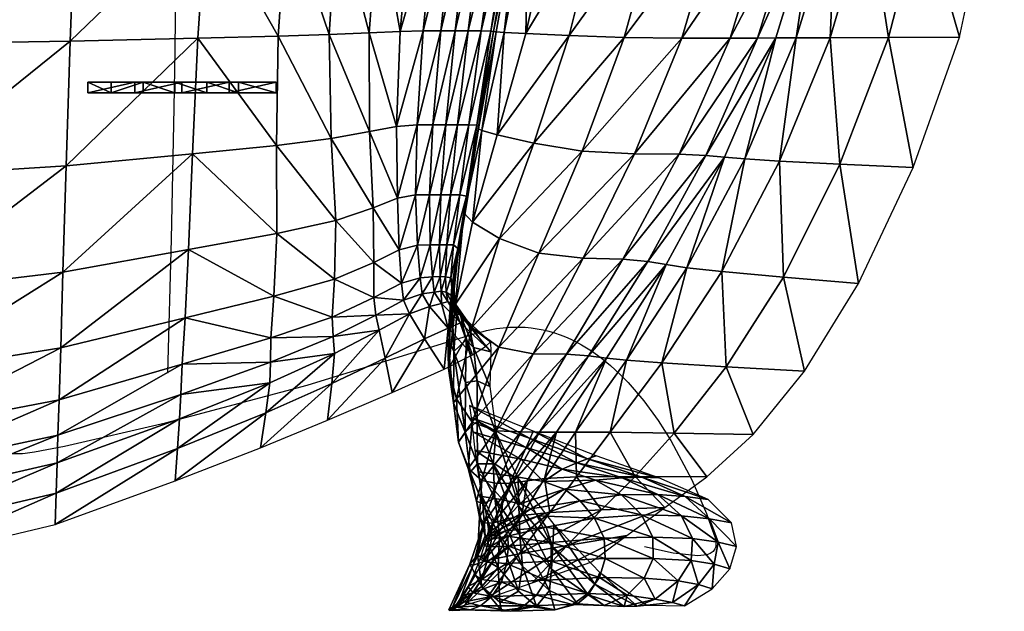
# Model space of a CAD drawing. Header units: inches. Extents: x -10.9 to 10.9, y -29.4 to 29.4.
# Tile 17 of 45: x 2.4 to 10.2, y -8.8 to -4.1. Entities that reach past the tile are written whole.
import ezdxf

# ---------------------------------------------------------------- set-up
doc = ezdxf.new("R2010")
doc.units = ezdxf.units.IN
doc.header["$MEASUREMENT"] = 0
doc.layers.get('0').update_dxf_attribs({"true_color": 0x5890e1})

# ---------------------------------------------------------------- blocks, each defined once
blk = doc.blocks.new('Box003')
at = {"color": 0}
mesh = blk.add_polyface(dxfattribs=at)
corners = [(2.9993, -7.8232, 6.171), (3.3729, -7.8232, 7.4822), (3.5632, -6.754, 7.4126), (3.8396, -7.8232, 8.9995), (4.0451, -6.754, 8.9299), (3.1241, -8.82, 7.5237), (3.5609, -8.8357, 9.041), (4.3159, -7.8232, 10.4713), (4.0159, -8.8409, 10.5128), (4.5322, -6.754, 10.4017), (4.7104, -7.8223, 11.6618), (4.933, -6.7538, 11.5942), (4.3981, -8.8407, 11.7022), (4.9321, -7.8196, 12.3351), (4.6165, -8.84, 12.372), (5.1561, -6.7531, 12.2734), (5.0755, -7.8161, 12.7498), (5.2985, -6.7522, 12.6961), (4.7611, -8.839, 12.7822), (3.1749, -6.754, 6.1015), (3.6677, -5.6848, 7.343), (5.9205, -7.802, 14.4087), (6.0966, -6.7487, 14.3866), (5.7002, -6.7503, 13.647), (5.4909, -7.8082, 13.6829), (6.4371, -7.795, 15.2381), (6.5694, -6.747, 15.2319), (5.653, -8.8351, 14.4145), (6.2139, -8.8332, 15.2265), (5.1898, -8.8368, 13.703), (5.2355, -7.8126, 13.1645), (5.457, -6.7514, 13.1187), (4.9224, -8.838, 13.1923)]
mesh.append_faces([[corners[k] for k in face] for face in [(0, 1, 2), (1, 3, 4), (4, 2, 1), (5, 6, 3), (3, 1, 5), (7, 3, 6), (6, 8, 7), (9, 4, 3), (3, 7, 9), (7, 10, 11), (11, 9, 7), (8, 12, 10), (10, 7, 8), (13, 10, 12), (12, 14, 13), (15, 11, 10), (10, 13, 15), (13, 16, 17), (17, 15, 13), (14, 18, 16), (16, 13, 14), (19, 2, 20), (21, 22, 23), (23, 24, 21), (25, 26, 22), (22, 21, 25), (21, 27, 28), (28, 25, 21), (24, 29, 27), (27, 21, 24), (30, 31, 17), (17, 16, 30), (24, 23, 31), (31, 30, 24), (30, 32, 29), (29, 24, 30), (16, 18, 32), (32, 30, 16)]], dxfattribs={"vtx2": -1, "color": 0})
mesh = blk.add_polyface(dxfattribs=at)
corners = [(-0.4996, -9.2735, -0.139), (-0.4996, -9.1892, -0.139), (-0.2478, -9.1892, -0.106), (-0.2478, -9.2735, -0.106), (-0.3129, -9.1892, 0.4789), (-0.6859, -9.1892, 0.4954), (-0.6859, -9.2735, 0.4954), (-0.3129, -9.2735, 0.4789), (0.2559, -9.2735, 0.0074), (0.004, -9.2735, -0.0731), (0.004, -9.1892, -0.0731), (0.2559, -9.1892, 0.0074), (0.4332, -9.1892, 0.5431), (0.0602, -9.1892, 0.4777), (0.0602, -9.2735, 0.4777), (0.4332, -9.2735, 0.5431), (-3.7007, -7.8232, 0.3755), (-2.1339, -7.8232, 0.2719), (-2.1243, -6.754, 0.1276), (-3.7007, -6.754, 0.2423), (-3.7007, -8.8923, 0.6018), (-2.144, -8.8855, 0.5079), (-0.7846, -7.8232, 0.2472), (-0.8251, -8.8651, 0.4845), (-0.7461, -6.754, 0.0927), (0.2545, -7.8232, 0.2956), (0.3242, -6.754, 0.1377), (0.1867, -8.8413, 0.5273), (-3.7007, -9.9615, 0.9627), (-2.1521, -9.9343, 0.8705), (-0.8575, -9.8527, 0.8223)]
mesh.append_faces([[corners[k] for k in face] for face in [(0, 1, 2), (2, 3, 0), (4, 5, 6), (6, 7, 4), (1, 5, 4), (4, 2, 1), (0, 6, 5), (5, 1, 0), (8, 9, 10), (10, 11, 8), (12, 13, 14), (11, 10, 13), (13, 12, 11), (3, 9, 14), (14, 7, 3), (9, 3, 2), (2, 10, 9), (13, 4, 7), (7, 14, 13), (2, 4, 13), (13, 10, 2), (8, 15, 14), (14, 9, 8), (0, 3, 7), (7, 6, 0), (16, 17, 18), (18, 19, 16), (20, 21, 17), (17, 16, 20), (22, 17, 21), (21, 23, 22), (17, 22, 24), (22, 25, 26), (23, 27, 25), (25, 22, 23), (21, 20, 28), (23, 21, 29), (27, 23, 30)]], dxfattribs={"vtx2": -1, "color": 0})
mesh = blk.add_polyface(dxfattribs=at)
corners = [(0.5077, -9.1892, 0.0937), (0.8063, -9.1892, 0.6678), (0.8063, -9.2735, 0.6678), (0.5077, -9.2735, 0.0937), (0.4332, -9.2735, 0.5431), (0.2559, -9.2735, 0.0074), (0.0602, -9.2735, 0.4777), (0.4332, -9.1892, 0.5431), (0.2559, -9.1892, 0.0074), (2.0653, -7.8232, 1.2884), (1.8733, -7.8232, 1.0523), (1.7869, -8.787, 1.1718), (1.9693, -8.7836, 1.3908), (2.1567, -6.754, 1.2188), (2.1086, -8.7836, 1.6157), (2.2117, -7.8232, 1.518), (1.759, -9.54, 1.3655), (1.9212, -9.5264, 1.5587), (2.0466, -9.5264, 1.7694), (2.2237, -8.7836, 1.8387), (2.1497, -9.5264, 1.9878), (0.8906, -7.8232, 0.4111), (0.8216, -8.8243, 0.632), (1.2252, -8.8107, 0.7834), (1.2893, -7.8232, 0.5849), (0.2545, -7.8232, 0.2956), (0.1867, -8.8413, 0.5273), (0.8085, -9.6895, 0.9217), (1.2419, -9.6351, 1.054), (1.3817, -6.754, 0.4563), (1.6157, -7.8232, 0.8082), (1.7088, -6.754, 0.7072), (1.543, -8.7971, 0.9663), (1.5456, -9.5808, 1.1996)]
mesh.append_faces([[corners[k] for k in face] for face in [(0, 1, 2), (2, 3, 0), (3, 2, 4), (4, 5, 3), (6, 4, 7), (3, 5, 8), (8, 0, 3), (1, 7, 4), (4, 2, 1), (0, 8, 7), (7, 1, 0), (9, 10, 11), (11, 12, 9), (10, 9, 13), (12, 14, 15), (15, 9, 12), (12, 11, 16), (16, 17, 12), (17, 18, 14), (14, 12, 17), (19, 14, 18), (18, 20, 19), (21, 22, 23), (23, 24, 21), (25, 26, 22), (22, 21, 25), (27, 22, 26), (28, 23, 22), (29, 24, 30), (31, 30, 10), (30, 32, 11), (11, 10, 30), (24, 23, 32), (32, 30, 24), (33, 32, 23), (23, 28, 33), (16, 11, 32), (32, 33, 16)]], dxfattribs={"vtx2": -1, "color": 0})
mesh = blk.add_polyface(dxfattribs=at)
corners = [(2.0653, -7.8232, 1.2884), (2.2117, -7.8232, 1.518), (2.3041, -6.754, 1.4484), (2.3329, -7.8232, 1.7426), (2.1086, -8.7836, 1.6157), (2.2237, -8.7836, 1.8387), (2.4268, -6.754, 1.673), (2.4446, -7.8232, 2.0941), (2.5463, -6.754, 2.0247), (2.3264, -8.7836, 2.1902), (2.5625, -7.8232, 2.7042), (2.4285, -8.7836, 2.8003), (2.6838, -6.754, 2.6354), (2.6546, -7.8232, 3.4149), (2.7967, -6.754, 3.3466), (2.5041, -8.7845, 3.5076), (2.6889, -7.8232, 4.0683), (2.5269, -8.7875, 4.1507), (2.8423, -6.754, 3.9998), (2.72, -7.8232, 4.6929), (2.8799, -6.754, 4.624), (2.5458, -8.7914, 4.7617), (3.3729, -7.8232, 7.4822), (2.9993, -7.8232, 6.171), (2.7817, -8.8034, 6.2159), (3.1241, -8.82, 7.5237), (3.5632, -6.754, 7.4126), (3.1749, -6.754, 6.1015), (2.1497, -9.5264, 1.9878), (2.2408, -9.5264, 2.3393), (2.3308, -9.5264, 2.9494), (2.3947, -9.5303, 3.6464), (2.4077, -9.542, 4.2588), (2.8026, -7.8232, 5.3175), (2.969, -6.754, 5.2483), (2.6098, -8.7952, 5.3727)]
mesh.append_faces([[corners[k] for k in face] for face in [(0, 1, 2), (3, 1, 4), (4, 5, 3), (6, 2, 1), (1, 3, 6), (3, 7, 8), (8, 6, 3), (5, 9, 7), (7, 3, 5), (10, 7, 9), (9, 11, 10), (12, 8, 7), (7, 10, 12), (10, 13, 14), (14, 12, 10), (11, 15, 13), (13, 10, 11), (16, 13, 15), (15, 17, 16), (18, 14, 13), (13, 16, 18), (16, 19, 20), (17, 21, 19), (19, 16, 17), (22, 23, 24), (24, 25, 22), (26, 27, 23), (9, 5, 28), (11, 9, 29), (15, 11, 30), (17, 15, 31), (21, 17, 32), (20, 19, 33), (34, 33, 23), (33, 35, 24), (24, 23, 33), (19, 21, 35), (35, 33, 19)]], dxfattribs={"vtx2": -1, "color": 0})
mesh = blk.add_polyface(dxfattribs=at)
corners = [(2.2045, -10.888, 3.0604), (2.1517, -10.853, 2.7826), (2.2029, -10.9485, 2.7592), (2.188, -10.7386, 3.0552), (2.2355, -11.0207, 3.6009), (2.2103, -10.8026, 3.5102), (2.1497, -9.5264, 1.9878), (2.2408, -9.5264, 2.3393), (2.3264, -8.7836, 2.1902), (2.3308, -9.5264, 2.9494), (2.185, -10.0811, 2.5037), (2.2608, -10.0811, 3.0703), (2.4285, -8.7836, 2.8003), (2.3947, -9.5303, 3.6464), (2.5041, -8.7845, 3.5076), (2.3126, -10.093, 3.7186), (2.4077, -9.542, 4.2588), (2.3169, -10.1284, 4.2977), (2.3008, -10.1757, 4.8422), (2.408, -9.5576, 4.8288), (2.1471, -10.7298, 2.746), (2.21, -10.4774, 3.082), (2.156, -10.4774, 2.6462), (2.2435, -10.5052, 3.6113), (2.2401, -10.5886, 4.1725), (2.1979, -10.9703, 4.1785), (2.2183, -10.6998, 4.7498), (2.1863, -10.9808, 4.6698), (2.5742, -10.427, 7.4713), (2.3586, -10.2977, 6.1801), (2.2253, -10.9466, 6.1451), (2.3558, -11.131, 7.4445), (2.4341, -9.5732, 5.3988), (2.291, -10.223, 5.3867), (2.1964, -10.811, 5.3271)]
mesh.append_faces([[corners[k] for k in face] for face in [(0, 1, 2), (1, 0, 3), (0, 4, 5), (5, 3, 0), (6, 7, 8), (9, 7, 10), (10, 11, 9), (7, 9, 12), (9, 13, 14), (11, 15, 13), (13, 9, 11), (16, 13, 15), (15, 17, 16), (17, 18, 19), (19, 16, 17), (20, 3, 21), (11, 10, 22), (22, 21, 11), (21, 23, 15), (15, 11, 21), (3, 5, 23), (23, 21, 3), (24, 23, 5), (5, 25, 24), (17, 15, 23), (23, 24, 17), (24, 26, 18), (18, 17, 24), (25, 27, 26), (26, 24, 25), (28, 29, 30), (30, 31, 28), (32, 33, 29), (19, 18, 33), (33, 32, 19), (34, 33, 18), (18, 26, 34), (30, 29, 33), (33, 34, 30)]], dxfattribs={"vtx2": -1, "color": 0})
mesh = blk.add_polyface(dxfattribs=at)
corners = [(2.3947, -9.5303, 3.6464), (2.4077, -9.542, 4.2588), (2.5269, -8.7875, 4.1507), (2.408, -9.5576, 4.8288), (2.5458, -8.7914, 4.7617), (2.8441, -9.6723, 7.5089), (2.5561, -9.6057, 6.2114), (2.3586, -10.2977, 6.1801), (2.5742, -10.427, 7.4713), (3.1241, -8.82, 7.5237), (2.7817, -8.8034, 6.2159), (3.2291, -9.7349, 9.0262), (3.5609, -8.8357, 9.041), (2.8846, -10.5444, 8.9886), (3.6418, -9.7558, 10.498), (3.2361, -10.5836, 10.4604), (4.0159, -8.8409, 10.5128), (3.5497, -10.5898, 11.6497), (3.9964, -9.7593, 11.6879), (2.3558, -11.131, 7.4445), (2.5678, -11.2877, 8.9618), (2.8412, -11.3399, 10.4336), (2.356, -11.883, 8.9428), (3.1026, -11.3442, 11.6184), (2.5446, -11.9511, 10.4153), (3.2788, -11.3571, 12.2746), (2.742, -11.9584, 11.5941), (3.7464, -10.6086, 12.3195), (3.4206, -11.3744, 12.6665), (3.8929, -10.6336, 12.7295), (2.8911, -11.9607, 12.2319), (2.4341, -9.5732, 5.3988), (2.6098, -8.7952, 5.3727), (2.396, -11.5546, 3.9245), (2.3689, -11.2907, 3.2121), (2.4974, -11.5998, 3.3426), (2.5048, -11.3241, 2.5705), (2.5019, -11.2461, 2.0644), (2.3339, -11.1178, 2.679), (2.4624, -11.2818, 1.7252), (2.3101, -11.0711, 2.3096), (3.1743, -11.9603, 12.9665), (3.5789, -11.3916, 13.0584)]
mesh.append_faces([[corners[k] for k in face] for face in [(0, 1, 2), (1, 3, 4), (5, 6, 7), (7, 8, 5), (9, 10, 6), (6, 5, 9), (5, 11, 12), (12, 9, 5), (8, 13, 11), (11, 5, 8), (14, 11, 13), (13, 15, 14), (16, 12, 11), (15, 17, 18), (18, 14, 15), (19, 20, 13), (13, 8, 19), (21, 20, 22), (15, 13, 20), (20, 21, 15), (21, 23, 17), (17, 15, 21), (23, 21, 24), (25, 23, 26), (27, 17, 23), (23, 25, 27), (25, 28, 29), (28, 25, 30), (31, 32, 4), (4, 3, 31), (6, 10, 32), (32, 31, 6), (7, 6, 31), (33, 34, 35), (36, 35, 34), (37, 36, 38), (39, 37, 40), (41, 42, 28)]], dxfattribs={"vtx2": -1, "color": 0})
mesh = blk.add_polyface(dxfattribs=at)
corners = [(-3.7007, -12.3379, 1.608), (-2.1682, -12.2513, 1.5145), (-2.1659, -11.9463, 1.6197), (-3.7007, -12.0257, 1.7233), (-3.7007, -12.5806, 1.3757), (-2.1701, -12.4886, 1.2966), (-0.9218, -11.9844, 1.3868), (-0.9292, -12.2047, 1.212), (-0.9125, -11.7062, 1.4637), (0.0628, -11.4233, 1.3637), (0.0505, -11.6618, 1.3202), (-3.7007, -9.9615, 0.9627), (-2.1521, -9.9343, 0.8705), (-2.144, -8.8855, 0.5079), (-3.7007, -10.897, 1.3396), (-2.1583, -10.846, 1.2437), (-0.8575, -9.8527, 0.8223), (-0.8822, -10.6931, 1.1552), (-0.8251, -8.8651, 0.4845), (-5.481, -12.0249, 1.817), (-3.7007, -11.5653, 1.6135), (-5.481, -11.5653, 1.7221), (-2.1628, -11.4973, 1.5114), (-0.9, -11.2933, 1.3777), (0.04, -11.8562, 1.1886), (-0.936, -12.4437, 1.0044), (0.0239, -12.0914, 0.9895), (-0.9425, -12.692, 0.7803), (-2.1718, -12.7344, 1.0668), (-2.1734, -12.9846, 0.8309), (-3.7007, -12.8324, 1.1346), (-3.7007, -13.0887, 0.8891), (-5.481, -13.1016, 0.9511), (-5.481, -12.8355, 1.2099)]
mesh.append_faces([[corners[k] for k in face] for face in [(0, 1, 2), (2, 3, 0), (4, 5, 1), (1, 0, 4), (6, 1, 5), (5, 7, 6), (8, 2, 1), (1, 6, 8), (9, 8, 6), (10, 6, 7), (11, 12, 13), (14, 15, 12), (12, 11, 14), (16, 12, 15), (15, 17, 16), (12, 16, 18), (19, 3, 20), (21, 20, 14), (20, 22, 15), (15, 14, 20), (3, 2, 22), (22, 20, 3), (23, 22, 2), (2, 8, 23), (17, 15, 22), (22, 23, 17), (24, 7, 25), (26, 25, 27), (25, 28, 29), (29, 27, 25), (7, 5, 28), (28, 25, 7), (30, 28, 5), (5, 4, 30), (31, 29, 28), (28, 30, 31), (32, 31, 30), (33, 30, 4)]], dxfattribs={"vtx2": -1, "color": 0})
mesh = blk.add_polyface(dxfattribs=at)
corners = [(-0.9218, -11.9844, 1.3868), (0.0505, -11.6618, 1.3202), (0.0628, -11.4233, 1.3637), (-0.9292, -12.2047, 1.212), (0.04, -11.8562, 1.1886), (-0.8575, -9.8527, 0.8223), (0.1429, -9.7575, 0.834), (0.1867, -8.8413, 0.5273), (-0.8822, -10.6931, 1.1552), (0.1125, -10.5146, 1.1222), (-0.9, -11.2933, 1.3777), (0.0846, -11.0553, 1.2982), (-0.9125, -11.7062, 1.4637), (0.7605, -11.4078, 1.4103), (0.7634, -11.2153, 1.4282), (1.2581, -11.2045, 1.5773), (1.2491, -11.0501, 1.5748), (0.7556, -11.57, 1.2931), (1.2666, -11.3383, 1.4634), (0.8085, -9.6895, 0.9217), (0.8216, -8.8243, 0.632), (1.2419, -9.6351, 1.054), (0.8108, -10.3871, 1.1931), (1.2767, -10.2854, 1.316), (0.7879, -10.8853, 1.3588), (1.2672, -10.7504, 1.4887), (0.7251, -11.8088, 1.0643), (1.2469, -11.5764, 1.2005), (0.6817, -12.0859, 0.7797), (1.2131, -11.8668, 0.8632), (0.0239, -12.0914, 0.9895), (0.005, -12.347, 0.7566), (-0.936, -12.4437, 1.0044), (-0.9425, -12.692, 0.7803)]
mesh.append_faces([[corners[k] for k in face] for face in [(0, 1, 2), (3, 4, 1), (5, 6, 7), (8, 9, 6), (6, 5, 8), (10, 11, 9), (9, 8, 10), (12, 2, 11), (11, 10, 12), (13, 14, 2), (2, 1, 13), (15, 16, 14), (14, 13, 15), (13, 17, 18), (18, 15, 13), (1, 4, 17), (17, 13, 1), (7, 6, 19), (20, 19, 21), (19, 22, 23), (6, 9, 22), (22, 19, 6), (24, 22, 9), (9, 11, 24), (22, 24, 25), (24, 14, 16), (16, 25, 24), (11, 2, 14), (14, 24, 11), (26, 27, 18), (18, 17, 26), (28, 29, 27), (27, 26, 28), (26, 30, 31), (31, 28, 26), (17, 4, 30), (30, 26, 17), (32, 30, 4), (33, 31, 30)]], dxfattribs={"vtx2": -1, "color": 0})
mesh = blk.add_polyface(dxfattribs=at)
corners = [(3.2291, -9.7349, 9.0262), (3.6418, -9.7558, 10.498), (4.0159, -8.8409, 10.5128), (3.9964, -9.7593, 11.6879), (4.3981, -8.8407, 11.7022), (4.2068, -9.7696, 12.3594), (3.5497, -10.5898, 11.6497), (3.7464, -10.6086, 12.3195), (4.6165, -8.84, 12.372), (4.3534, -9.7833, 12.7717), (4.7611, -8.839, 12.7822), (3.8929, -10.6336, 12.7295), (3.2788, -11.3571, 12.2746), (5.2684, -9.8382, 14.3878), (5.653, -8.8351, 14.4145), (5.1898, -8.8368, 13.703), (4.7902, -9.8142, 13.6911), (5.8488, -9.8657, 15.1792), (6.2139, -8.8332, 15.2265), (4.8213, -10.7336, 14.3195), (5.4154, -10.7836, 15.0897), (4.333, -10.6898, 13.6394), (4.3666, -11.4434, 14.2008), (3.8592, -11.4132, 13.5399), (4.9875, -11.4779, 14.9514), (4.5818, -11.9785, 14.7703), (3.9571, -11.9693, 14.052), (4.5165, -9.797, 13.184), (4.9224, -8.838, 13.1923), (4.056, -10.6586, 13.1394), (3.5789, -11.3916, 13.0584), (3.4206, -11.3744, 12.6665), (3.449, -11.9625, 13.4215)]
mesh.append_faces([[corners[k] for k in face] for face in [(0, 1, 2), (1, 3, 4), (4, 2, 1), (5, 3, 6), (6, 7, 5), (8, 4, 3), (3, 5, 8), (5, 9, 10), (10, 8, 5), (7, 11, 9), (9, 5, 7), (11, 7, 12), (13, 14, 15), (15, 16, 13), (17, 18, 14), (14, 13, 17), (13, 19, 20), (20, 17, 13), (16, 21, 19), (19, 13, 16), (22, 19, 21), (21, 23, 22), (24, 20, 19), (19, 22, 24), (25, 24, 22), (26, 22, 23), (27, 28, 10), (10, 9, 27), (16, 15, 28), (28, 27, 16), (27, 29, 21), (21, 16, 27), (9, 11, 29), (29, 27, 9), (30, 29, 11), (11, 31, 30), (23, 21, 29), (29, 30, 23), (32, 23, 30)]], dxfattribs={"vtx2": -1, "color": 0})
mesh = blk.add_polyface(dxfattribs=at)
corners = [(2.1471, -10.7298, 2.746), (2.104, -10.7279, 2.5151), (2.1108, -10.8453, 2.561), (1.9212, -9.5264, 1.5587), (1.759, -9.54, 1.3655), (1.7649, -10.1081, 1.5808), (1.9098, -10.0821, 1.7577), (2.0205, -10.0814, 1.9581), (2.0466, -9.5264, 1.7694), (2.1497, -9.5264, 1.9878), (2.1086, -10.0811, 2.1699), (2.185, -10.0811, 2.5037), (2.2408, -9.5264, 2.3393), (1.9238, -10.4814, 1.9532), (1.7804, -10.5174, 1.7649), (1.7985, -10.7816, 1.8883), (1.9466, -10.7379, 2.0957), (2.0248, -10.4784, 2.1604), (2.0424, -10.7312, 2.3143), (2.0983, -10.4774, 2.3652), (2.156, -10.4774, 2.6462), (2.21, -10.4774, 3.082), (1.2767, -10.2854, 1.316), (1.2419, -9.6351, 1.054), (0.8085, -9.6895, 0.9217), (1.2672, -10.7504, 1.4887), (0.8108, -10.3871, 1.1931), (1.5456, -9.5808, 1.1996), (1.5743, -10.1841, 1.4394), (1.5797, -10.6174, 1.6171), (1.58, -10.8956, 1.7215)]
mesh.append_faces([[corners[k] for k in face] for face in [(0, 1, 2), (3, 4, 5), (5, 6, 3), (6, 7, 8), (8, 3, 6), (9, 8, 7), (7, 10, 9), (10, 11, 12), (12, 9, 10), (13, 14, 15), (15, 16, 13), (6, 5, 14), (14, 13, 6), (13, 17, 7), (7, 6, 13), (16, 18, 17), (17, 13, 16), (19, 17, 18), (18, 1, 19), (10, 7, 17), (17, 19, 10), (19, 20, 11), (11, 10, 19), (1, 0, 20), (20, 19, 1), (21, 20, 0), (22, 23, 24), (25, 22, 26), (27, 28, 5), (5, 4, 27), (23, 22, 28), (28, 27, 23), (29, 28, 22), (22, 25, 29), (14, 5, 28), (28, 29, 14), (29, 30, 15), (15, 14, 29), (30, 29, 25)]], dxfattribs={"vtx2": -1, "color": 0})
mesh = blk.add_polyface(dxfattribs=at)
corners = [(1.9617, -10.8654, 2.1358), (1.8124, -10.9145, 1.9214), (1.8602, -11.0251, 1.827), (2.0185, -10.965, 2.0436), (1.9466, -10.7379, 2.0957), (1.7985, -10.7816, 1.8883), (2.0561, -10.8533, 2.3579), (2.0424, -10.7312, 2.3143), (2.1142, -10.9425, 2.2715), (2.1108, -10.8453, 2.561), (2.1644, -10.9272, 2.4951), (2.104, -10.7279, 2.5151), (2.1517, -10.853, 2.7826), (2.1471, -10.7298, 2.746), (2.2029, -10.9485, 2.7592), (2.188, -10.7386, 3.0552), (1.5934, -11.0338, 1.7414), (1.58, -10.8956, 1.7215), (1.2491, -11.0501, 1.5748), (1.2581, -11.2045, 1.5773), (1.6222, -11.1531, 1.6375), (1.2666, -11.3383, 1.4634), (1.2672, -10.7504, 1.4887), (2.1964, -10.811, 5.3271), (2.1648, -11.2171, 5.1064), (2.171, -11.4561, 6.0737), (2.1665, -11.138, 1.7891), (1.9794, -11.2224, 1.5679), (2.1345, -11.463, 1.2264), (1.669, -11.3748, 1.37), (1.7248, -11.6476, 1.0209), (1.2469, -11.5764, 1.2005), (1.2131, -11.8668, 0.8632)]
mesh.append_faces([[corners[k] for k in face] for face in [(0, 1, 2), (2, 3, 0), (4, 5, 1), (1, 0, 4), (0, 6, 7), (7, 4, 0), (3, 8, 6), (6, 0, 3), (9, 6, 8), (8, 10, 9), (11, 7, 6), (6, 9, 11), (9, 12, 13), (10, 14, 12), (12, 9, 10), (15, 13, 12), (16, 17, 18), (18, 19, 16), (1, 5, 17), (17, 16, 1), (16, 20, 2), (2, 1, 16), (19, 21, 20), (20, 16, 19), (22, 18, 17), (23, 24, 25), (8, 3, 26), (26, 27, 28), (3, 2, 27), (27, 26, 3), (29, 27, 2), (2, 20, 29), (30, 28, 27), (27, 29, 30), (29, 31, 32), (32, 30, 29), (20, 21, 31), (31, 29, 20)]], dxfattribs={"vtx2": -1, "color": 0})
mesh = blk.add_polyface(dxfattribs=at)
corners = [(2.2029, -10.9485, 2.7592), (2.2635, -11.0355, 3.1089), (2.2045, -10.888, 3.0604), (2.3096, -11.2286, 3.6957), (2.2355, -11.0207, 3.6009), (2.2109, -11.3213, 4.6108), (2.3042, -11.5679, 4.6707), (2.1979, -10.9703, 4.1785), (2.2103, -10.8026, 3.5102), (2.1648, -11.2171, 5.1064), (2.1863, -10.9808, 4.6698), (2.2101, -11.7297, 5.9333), (2.171, -11.4561, 6.0737), (2.3019, -11.9609, 5.9359), (2.233, -11.698, 7.424), (2.3558, -11.131, 7.4445), (2.2253, -10.9466, 6.1451), (2.356, -11.883, 8.9428), (2.5678, -11.2877, 8.9618), (2.1964, -10.811, 5.3271), (2.2183, -10.6998, 4.7498), (2.396, -11.5546, 3.9245), (2.396, -11.8746, 4.832), (2.3689, -11.2907, 3.2121), (2.3339, -11.1178, 2.679), (2.5048, -11.3241, 2.5705), (2.3101, -11.0711, 2.3096), (2.1644, -10.9272, 2.4951), (2.5019, -11.2461, 2.0644), (2.2651, -11.096, 2.0357), (2.4624, -11.2818, 1.7252), (2.1142, -10.9425, 2.2715), (2.1665, -11.138, 1.7891), (2.3601, -11.3476, 1.4535), (2.1345, -11.463, 1.2264)]
mesh.append_faces([[corners[k] for k in face] for face in [(0, 1, 2), (1, 3, 4), (4, 2, 1), (5, 4, 3), (3, 6, 5), (7, 8, 4), (4, 5, 7), (5, 9, 10), (10, 7, 5), (11, 12, 9), (9, 5, 11), (5, 6, 13), (13, 11, 5), (14, 12, 11), (15, 16, 12), (12, 14, 15), (14, 17, 18), (18, 15, 14), (12, 16, 19), (20, 10, 9), (9, 19, 20), (6, 3, 21), (21, 22, 6), (23, 21, 3), (3, 1, 23), (23, 24, 25), (1, 0, 24), (24, 23, 1), (26, 24, 0), (0, 27, 26), (24, 26, 28), (26, 29, 30), (27, 31, 29), (29, 26, 27), (32, 29, 31), (33, 30, 29), (29, 32, 33), (34, 33, 32)]], dxfattribs={"vtx2": -1, "color": 0})
mesh = blk.add_polyface(dxfattribs=at)
corners = [(2.2501, -12.0415, 7.4057), (2.2101, -11.7297, 5.9333), (2.3019, -11.9609, 5.9359), (2.3414, -12.2789, 7.3917), (2.233, -11.698, 7.424), (2.3262, -12.2488, 8.9288), (2.356, -11.883, 8.9428), (2.3903, -12.5077, 8.9177), (2.4338, -12.3439, 10.4034), (2.5446, -11.9511, 10.4153), (2.5548, -12.3686, 11.5774), (2.742, -11.9584, 11.5941), (2.8911, -11.9607, 12.2319), (2.6707, -12.3648, 12.1989), (2.8412, -11.3399, 10.4336), (2.7256, -12.5486, 5.3929), (2.524, -12.2114, 5.0782), (2.5474, -11.9694, 4.1047), (2.7224, -12.3294, 4.5805), (2.6005, -12.4979, 10.3765), (2.6799, -12.309, 8.9905), (2.4015, -12.2753, 8.9924), (2.4375, -12.4708, 10.3838), (2.7374, -12.5288, 10.371), (2.3493, -11.8457, 5.8055), (2.3628, -11.9581, 6.6731), (2.7859, -12.0818, 6.6857), (2.816, -12.0121, 5.8559), (2.8388, -11.9544, 5.1411), (2.3367, -11.7495, 5.0402), (2.3784, -12.1028, 7.7454), (2.7411, -12.1756, 7.7454), (2.4415, -12.5277, 7.3842), (2.4006, -12.2118, 5.9725), (2.5353, -12.4833, 6.0915), (2.396, -11.8746, 4.832), (2.3042, -11.5679, 4.6707), (2.396, -11.5546, 3.9245), (2.4974, -11.5998, 3.3426)]
mesh.append_faces([[corners[k] for k in face] for face in [(0, 1, 2), (2, 3, 0), (1, 0, 4), (0, 5, 6), (6, 4, 0), (3, 7, 5), (5, 0, 3), (8, 5, 7), (9, 6, 5), (5, 8, 9), (8, 10, 11), (11, 9, 8), (12, 11, 10), (10, 13, 12), (6, 9, 14), (15, 16, 17), (17, 18, 15), (19, 20, 21), (21, 22, 19), (20, 19, 23), (24, 25, 26), (26, 27, 24), (27, 28, 29), (29, 24, 27), (30, 21, 20), (20, 31, 30), (31, 26, 25), (25, 30, 31), (7, 3, 32), (32, 33, 34), (3, 2, 33), (33, 32, 3), (35, 33, 2), (2, 36, 35), (16, 34, 33), (33, 35, 16), (35, 37, 17), (17, 16, 35), (38, 17, 37)]], dxfattribs={"vtx2": -1, "color": 0})
mesh = blk.add_polyface(dxfattribs=at)
corners = [(2.6707, -12.3648, 12.1989), (2.7924, -12.3468, 12.5442), (3.0244, -11.9605, 12.5992), (2.8911, -11.9607, 12.2319), (2.5446, -11.9511, 10.4153), (2.742, -11.9584, 11.5941), (3.1026, -11.3442, 11.6184), (3.2788, -11.3571, 12.2746), (3.4206, -11.3744, 12.6665), (3.1828, -12.316, 13.3131), (2.972, -12.5963, 13.2016), (3.3807, -12.5762, 13.7295), (2.7224, -12.3294, 4.5805), (3.0028, -12.6925, 4.8964), (2.9956, -12.8713, 5.6879), (2.7256, -12.5486, 5.3929), (3.4011, -12.8019, 8.9887), (3.3261, -12.6414, 8.9887), (2.9417, -12.7141, 10.3692), (2.8813, -12.625, 10.3692), (2.622, -12.7434, 11.4958), (3.2126, -12.504, 8.9887), (2.8221, -12.5672, 10.3692), (3.0882, -12.4121, 8.9887), (2.6067, -12.7146, 11.4925), (2.9212, -12.3517, 8.9891), (2.7374, -12.5288, 10.371), (3.5394, -12.4574, 7.7454), (3.3336, -12.342, 7.7454), (3.0706, -12.2536, 7.7454), (3.5432, -12.3224, 6.7109), (3.1867, -12.2038, 6.6983), (2.6799, -12.309, 8.9905), (2.816, -12.0121, 5.8559), (2.7859, -12.0818, 6.6857), (3.2707, -12.1719, 5.9064), (3.3386, -12.1489, 5.242), (2.8388, -11.9544, 5.1411), (2.7411, -12.1756, 7.7454), (2.7281, -12.9261, 13.0738), (2.9307, -12.3289, 12.8895), (3.1743, -11.9603, 12.9665), (3.449, -11.9625, 13.4215), (2.75, -12.6221, 12.8109)]
mesh.append_faces([[corners[k] for k in face] for face in [(0, 1, 2), (2, 3, 0), (4, 5, 6), (5, 3, 7), (3, 2, 8), (9, 10, 11), (12, 13, 14), (14, 15, 12), (16, 17, 18), (18, 19, 20), (17, 21, 19), (19, 18, 17), (22, 19, 21), (21, 23, 22), (19, 22, 24), (23, 25, 26), (26, 22, 23), (23, 21, 27), (28, 29, 25), (25, 23, 28), (30, 31, 29), (26, 25, 32), (33, 34, 31), (31, 35, 33), (35, 36, 37), (37, 33, 35), (38, 32, 25), (25, 29, 38), (29, 31, 34), (34, 38, 29), (11, 10, 39), (40, 41, 2), (2, 1, 40), (9, 42, 41), (41, 40, 9), (40, 43, 10), (10, 9, 40), (43, 40, 1), (8, 2, 41)]], dxfattribs={"vtx2": -1, "color": 0})
mesh = blk.add_polyface(dxfattribs=at)
corners = [(3.6461, -12.3131, 13.8934), (3.9571, -11.9693, 14.052), (3.449, -11.9625, 13.4215), (3.1828, -12.316, 13.3131), (4.2149, -12.3154, 14.5521), (4.5818, -11.9785, 14.7703), (3.3807, -12.5762, 13.7295), (3.8827, -12.5591, 14.3259), (4.3666, -11.4434, 14.2008), (3.8592, -11.4132, 13.5399), (4.4497, -12.8672, 5.4674), (4.4112, -12.6795, 5.4596), (4.2363, -12.6472, 6.0151), (4.0141, -12.6233, 6.7255), (4.1014, -12.8037, 6.7265), (4.3035, -12.8312, 6.0191), (4.0444, -12.4708, 5.9966), (3.828, -12.456, 6.7209), (4.2248, -12.4938, 5.4225), (3.6971, -12.6162, 7.7454), (3.7874, -12.7929, 7.7454), (3.3261, -12.6414, 8.9887), (3.4011, -12.8019, 8.9887), (3.5394, -12.4574, 7.7454), (3.2126, -12.504, 8.9887), (3.7014, -12.3186, 5.9568), (3.8339, -12.3228, 5.3429), (3.5432, -12.3224, 6.7109), (3.2707, -12.1719, 5.9064), (3.1867, -12.2038, 6.6983), (3.3386, -12.1489, 5.242), (3.3336, -12.342, 7.7454), (3.0882, -12.4121, 8.9887), (3.0706, -12.2536, 7.7454), (3.1082, -12.86, 13.5644), (3.5813, -12.7801, 14.1206), (3.5789, -11.3916, 13.0584), (3.1743, -11.9603, 12.9665)]
mesh.append_faces([[corners[k] for k in face] for face in [(0, 1, 2), (2, 3, 0), (4, 5, 1), (1, 0, 4), (0, 6, 7), (7, 4, 0), (6, 0, 3), (8, 1, 5), (9, 2, 1), (10, 11, 12), (13, 14, 15), (15, 12, 13), (12, 16, 17), (17, 13, 12), (11, 18, 16), (16, 12, 11), (19, 20, 14), (14, 13, 19), (21, 22, 20), (20, 19, 21), (19, 23, 24), (24, 21, 19), (13, 17, 23), (23, 19, 13), (25, 16, 18), (18, 26, 25), (27, 17, 16), (16, 25, 27), (25, 28, 29), (29, 27, 25), (26, 30, 28), (28, 25, 26), (31, 23, 17), (17, 27, 31), (23, 31, 32), (33, 31, 27), (34, 35, 7), (7, 6, 34), (36, 37, 2)]], dxfattribs={"vtx2": -1, "color": 0})
mesh = blk.add_polyface(dxfattribs=at)
corners = [(2.3903, -12.5077, 8.9177), (2.4161, -12.6336, 10.3936), (2.4338, -12.3439, 10.4034), (2.4506, -12.6822, 11.5623), (2.5548, -12.3686, 11.5774), (2.6707, -12.3648, 12.1989), (2.5258, -12.6794, 12.1666), (2.6296, -12.6507, 12.4888), (2.7924, -12.3468, 12.5442), (2.7348, -12.7765, 6.3416), (2.5353, -12.4833, 6.0915), (2.524, -12.2114, 5.0782), (2.7256, -12.5486, 5.3929), (2.622, -12.7434, 11.4958), (2.6381, -12.786, 11.4994), (2.9417, -12.7141, 10.3692), (2.6067, -12.7146, 11.4925), (2.8813, -12.625, 10.3692), (2.8221, -12.5672, 10.3692), (2.7374, -12.5288, 10.371), (2.5802, -12.6901, 11.4914), (2.6005, -12.4979, 10.3765), (2.5307, -12.6605, 11.4942), (2.4375, -12.4708, 10.3838), (2.4698, -12.6284, 11.4989), (2.972, -12.5963, 13.2016), (2.75, -12.6221, 12.8109), (2.534, -12.9646, 12.7143), (2.3986, -12.936, 10.3819), (2.4602, -12.7824, 8.9073), (2.4415, -12.5277, 7.3842), (2.5722, -12.7785, 7.4268), (2.513, -12.7615, 11.9645), (2.5104, -12.7412, 11.9506), (2.5111, -12.7821, 11.9776), (2.4844, -12.737, 12.0794), (2.4803, -12.7582, 12.1107), (2.4985, -12.7153, 11.9343), (2.4819, -12.6868, 11.9168), (2.485, -12.7162, 12.0357), (2.4839, -12.6956, 11.9859)]
mesh.append_faces([[corners[k] for k in face] for face in [(0, 1, 2), (1, 3, 4), (4, 2, 1), (5, 4, 3), (3, 6, 5), (6, 7, 8), (8, 5, 6), (9, 10, 11), (11, 12, 9), (13, 14, 15), (16, 13, 17), (18, 19, 20), (20, 16, 18), (21, 22, 20), (20, 19, 21), (23, 24, 22), (22, 21, 23), (25, 26, 27), (3, 1, 28), (1, 0, 29), (30, 29, 0), (29, 30, 31), (10, 31, 30), (32, 16, 20), (20, 33, 32), (34, 13, 16), (16, 32, 34), (33, 35, 36), (36, 32, 33), (37, 22, 24), (24, 38, 37), (33, 20, 22), (22, 37, 33), (37, 39, 35), (35, 33, 37), (38, 40, 39), (39, 37, 38), (8, 7, 26)]], dxfattribs={"vtx2": -1, "color": 0})
mesh = blk.add_polyface(dxfattribs=at)
corners = [(2.7557, -13.0219, 7.5627), (2.5722, -12.7785, 7.4268), (2.5353, -12.4833, 6.0915), (2.7348, -12.7765, 6.3416), (2.7239, -13.2205, 8.8223), (2.5625, -13.0332, 8.8811), (2.6301, -13.0003, 11.5113), (2.5885, -13.1481, 11.5155), (2.9433, -13.133, 10.3692), (2.6443, -12.8643, 11.5042), (2.9826, -12.9835, 10.3692), (2.6381, -12.786, 11.4994), (2.9824, -12.8338, 10.3692), (2.534, -12.9646, 12.7143), (2.7281, -12.9261, 13.0738), (2.972, -12.5963, 13.2016), (2.3002, -13.3319, 12.6086), (2.75, -12.6221, 12.8109), (2.6296, -12.6507, 12.4888), (2.4411, -12.9894, 12.4202), (2.3986, -12.936, 10.3819), (2.3392, -13.007, 11.5431), (2.4506, -12.6822, 11.5623), (2.4339, -13.1834, 10.2516), (2.4602, -12.7824, 8.9073), (2.4161, -12.6336, 10.3936), (2.4743, -12.9909, 12.0397), (2.4999, -12.8691, 12.0113), (2.4303, -13.1276, 12.0564), (2.4168, -12.9684, 12.2613), (2.3703, -13.0892, 12.2945), (2.4524, -12.861, 12.2044), (2.5095, -12.8087, 11.9919), (2.622, -12.7434, 11.4958), (2.5111, -12.7821, 11.9776), (2.4684, -12.8069, 12.1656), (2.4744, -12.7811, 12.137), (2.513, -12.7615, 11.9645), (2.4803, -12.7582, 12.1107), (2.3647, -13.0142, 12.1262), (2.5258, -12.6794, 12.1666)]
mesh.append_faces([[corners[k] for k in face] for face in [(0, 1, 2), (2, 3, 0), (4, 5, 1), (1, 0, 4), (6, 7, 8), (9, 6, 10), (11, 9, 12), (13, 14, 15), (14, 13, 16), (17, 18, 19), (19, 13, 17), (20, 21, 22), (21, 20, 23), (20, 24, 5), (5, 23, 20), (24, 20, 25), (1, 5, 24), (26, 6, 9), (9, 27, 26), (28, 7, 6), (6, 26, 28), (26, 29, 30), (30, 28, 26), (27, 31, 29), (29, 26, 27), (32, 11, 33), (33, 34, 32), (27, 9, 11), (11, 32, 27), (32, 35, 31), (31, 27, 32), (34, 36, 35), (35, 32, 34), (37, 38, 36), (36, 34, 37), (39, 40, 22), (22, 21, 39), (19, 18, 40), (40, 39, 19)]], dxfattribs={"vtx2": -1, "color": 0})
mesh = blk.add_polyface(dxfattribs=at)
corners = [(2.7256, -12.5486, 5.3929), (2.9956, -12.8713, 5.6879), (2.9856, -13.047, 6.5866), (2.7348, -12.7765, 6.3416), (2.7557, -13.0219, 7.5627), (2.9696, -13.2165, 7.6997), (2.8653, -13.3391, 8.9471), (2.7239, -13.2205, 8.8223), (3.0117, -13.3676, 8.9887), (2.6645, -13.3801, 10.3692), (3.1514, -13.3268, 8.9887), (2.7663, -13.3361, 10.3692), (3.3286, -13.1644, 5.8746), (3.0028, -12.6925, 4.8964), (3.3688, -13.0714, 5.1786), (3.2742, -13.25, 6.6904), (3.1917, -13.321, 7.7454), (3.4031, -13.3338, 7.7454), (2.8652, -13.2521, 10.3692), (3.2732, -13.2378, 8.9887), (2.9433, -13.133, 10.3692), (2.5885, -13.1481, 11.5155), (3.3638, -13.1125, 8.9887), (2.9826, -12.9835, 10.3692), (3.4101, -12.9631, 8.9887), (2.6301, -13.0003, 11.5113), (2.9824, -12.8338, 10.3692), (2.6443, -12.8643, 11.5042), (3.4011, -12.8019, 8.9887), (2.9417, -12.7141, 10.3692), (2.6381, -12.786, 11.4994), (2.8322, -13.1541, 13.3989), (3.2953, -12.9899, 13.9258), (3.5813, -12.7801, 14.1206), (3.1082, -12.86, 13.5644), (2.7281, -12.9261, 13.0738), (2.4677, -13.2807, 12.9379), (3.3807, -12.5762, 13.7295)]
mesh.append_faces([[corners[k] for k in face] for face in [(0, 1, 2), (2, 3, 0), (4, 5, 6), (6, 7, 4), (3, 2, 5), (5, 4, 3), (6, 8, 9), (8, 10, 11), (11, 9, 8), (12, 1, 13), (13, 14, 12), (15, 2, 1), (1, 12, 15), (16, 5, 2), (2, 15, 16), (8, 6, 5), (5, 16, 8), (16, 17, 10), (10, 8, 16), (18, 11, 10), (10, 19, 18), (18, 20, 21), (19, 22, 20), (20, 18, 19), (19, 10, 17), (23, 20, 22), (22, 24, 23), (20, 23, 25), (23, 26, 27), (24, 28, 26), (26, 23, 24), (29, 26, 28), (26, 29, 30), (31, 32, 33), (33, 34, 31), (34, 35, 36), (36, 31, 34), (35, 34, 37)]], dxfattribs={"vtx2": -1, "color": 0})
mesh = blk.add_polyface(dxfattribs=at)
corners = [(3.3286, -13.1644, 5.8746), (3.6643, -13.34, 5.9741), (3.5608, -13.3429, 6.7152), (3.2742, -13.25, 6.6904), (3.3688, -13.0714, 5.1786), (3.7405, -13.331, 5.3775), (3.4031, -13.3338, 7.7454), (3.1917, -13.321, 7.7454), (3.9426, -13.3101, 6.0073), (4.0378, -13.3364, 5.4438), (3.8055, -13.2828, 6.7235), (4.1499, -13.168, 6.0092), (3.9884, -13.138, 6.724), (4.2575, -13.2023, 5.4478), (3.5845, -13.2534, 7.7454), (3.2732, -13.2378, 8.9887), (3.7193, -13.1169, 7.7454), (3.3638, -13.1125, 8.9887), (4.2724, -13.0066, 6.0151), (4.3966, -13.0437, 5.4596), (4.09, -12.9768, 6.7255), (4.3035, -12.8312, 6.0191), (4.1014, -12.8037, 6.7265), (4.4497, -12.8672, 5.4674), (3.7909, -12.9615, 7.7454), (3.4101, -12.9631, 8.9887), (3.7874, -12.7929, 7.7454), (3.4011, -12.8019, 8.9887), (4.2363, -12.6472, 6.0151)]
mesh.append_faces([[corners[k] for k in face] for face in [(0, 1, 2), (2, 3, 0), (4, 5, 1), (1, 0, 4), (3, 2, 6), (6, 7, 3), (8, 1, 5), (5, 9, 8), (10, 2, 1), (1, 8, 10), (8, 11, 12), (12, 10, 8), (9, 13, 11), (11, 8, 9), (14, 6, 2), (2, 10, 14), (6, 14, 15), (14, 16, 17), (17, 15, 14), (10, 12, 16), (16, 14, 10), (18, 11, 13), (13, 19, 18), (20, 12, 11), (11, 18, 20), (18, 21, 22), (22, 20, 18), (19, 23, 21), (21, 18, 19), (24, 16, 12), (12, 20, 24), (25, 17, 16), (16, 24, 25), (24, 26, 27), (27, 25, 24), (20, 22, 26), (26, 24, 20), (28, 21, 23)]], dxfattribs={"vtx2": -1, "color": 0})
mesh = blk.add_polyface(dxfattribs=at)
corners = [(2.5749, -13.3082, 9.8861), (2.4339, -13.1834, 10.2516), (2.5625, -13.0332, 8.8811), (2.7239, -13.2205, 8.8223), (2.5905, -13.3741, 10.2484), (2.1735, -13.3694, 11.9081), (2.8653, -13.3391, 8.9471), (2.6645, -13.3801, 10.3692), (2.3416, -13.3696, 11.4917), (2.7663, -13.3361, 10.3692), (2.4225, -13.3372, 11.5025), (2.5121, -13.2619, 11.5115), (2.8652, -13.2521, 10.3692), (2.5885, -13.1481, 11.5155), (2.3002, -13.3319, 12.6086), (2.4677, -13.2807, 12.9379), (2.7281, -12.9261, 13.0738), (2.534, -12.9646, 12.7143), (2.4411, -12.9894, 12.4202), (2.2397, -13.3455, 12.3451), (2.3392, -13.007, 11.5431), (2.2342, -13.3472, 11.9611), (2.2949, -13.3057, 12.0044), (2.1783, -13.3728, 11.9142), (2.2346, -13.3188, 12.104), (2.1967, -13.3728, 12.0102), (2.2753, -13.258, 12.1905), (2.3654, -13.2325, 12.0403), (2.4303, -13.1276, 12.0564), (2.3219, -13.1836, 12.2625), (2.3703, -13.0892, 12.2945), (2.3647, -13.0142, 12.1262), (2.1956, -13.3592, 12.0817)]
mesh.append_faces([[corners[k] for k in face] for face in [(0, 1, 2), (2, 3, 0), (4, 5, 1), (1, 0, 4), (0, 3, 6), (6, 4, 0), (7, 4, 6), (8, 5, 4), (4, 7, 8), (7, 9, 10), (10, 8, 7), (11, 10, 9), (9, 12, 11), (13, 11, 12), (14, 15, 16), (17, 18, 19), (19, 14, 17), (1, 5, 20), (21, 8, 10), (10, 22, 21), (23, 5, 8), (8, 21, 23), (21, 24, 25), (25, 23, 21), (22, 26, 24), (24, 21, 22), (27, 11, 13), (13, 28, 27), (22, 10, 11), (11, 27, 22), (27, 29, 26), (26, 22, 27), (28, 30, 29), (29, 27, 28), (31, 32, 19), (19, 18, 31), (20, 5, 32), (32, 31, 20)]], dxfattribs={"vtx2": -1, "color": 0})
blk = doc.blocks.new('Line002')
at = {"color": 0}
blk.add_polyline3d([(-8.673, -0.2234, 1.8607), (1.2959, -0.2237, 0.7406), (1.2987, -0.2239, 0.7406), (1.302, -0.224, 0.7405), (1.3104, -0.2238, 0.7402), (1.3338, -0.2218, 0.7391), (1.4059, -0.2115, 0.7346), (1.6449, -0.166, 0.7179), (2.4446, 0.0187, 0.6601), (3.5652, 0.3179, 0.5829), (4.877, 0.7194, 0.5021), (4.9043, 0.7281, 0.501), (4.9314, 0.736, 0.5009), (4.9583, 0.7431, 0.5017), (4.985, 0.7496, 0.5033), (5.0115, 0.7554, 0.5059), (5.0378, 0.7605, 0.5094), (5.0639, 0.7648, 0.5137), (5.0898, 0.7686, 0.5189), (5.1155, 0.7716, 0.525), (5.141, 0.774, 0.5319), (5.1664, 0.7757, 0.5396), (5.1915, 0.7768, 0.5481), (5.2165, 0.7773, 0.5575), (5.2412, 0.7772, 0.5676), (5.2657, 0.7764, 0.5785), (5.2901, 0.7751, 0.5902), (5.3382, 0.7706, 0.6157), (5.3856, 0.7639, 0.6442), (5.4321, 0.755, 0.6755), (5.4779, 0.7439, 0.7095), (5.5229, 0.7308, 0.7461), (5.5672, 0.7157, 0.7852), (5.6106, 0.6987, 0.8267), (5.6533, 0.6799, 0.8706), (5.6952, 0.6593, 0.9167), (5.7363, 0.637, 0.9649), (5.8162, 0.5878, 1.0673), (5.893, 0.5328, 1.1771), (5.9667, 0.4726, 1.2934), (6.0372, 0.4078, 1.4154), (6.1047, 0.3391, 1.5424), (6.2304, 0.1921, 1.8083), (6.3436, 0.0366, 2.0847), (6.4445, -0.1227, 2.3653), (6.6093, -0.4331, 2.9143), (6.7247, -0.7001, 3.4051), (6.7639, -0.8052, 3.6131), (6.7909, -0.8849, 3.7877), (6.7964, -0.9048, 3.8388), (6.7997, -0.923, 3.8932), (6.8009, -0.9396, 3.9508), (6.8001, -0.9547, 4.0116), (6.7973, -0.9683, 4.0753), (6.7925, -0.9804, 4.142), (6.7777, -1.0006, 4.2835), (6.7561, -1.0156, 4.4354), (6.7283, -1.0259, 4.5966), (6.6565, -1.0341, 4.9441), (6.4632, -1.013, 5.7144), (6.2339, -0.9645, 6.5397)], dxfattribs=at)
blk = doc.blocks.new('Line003')
at = {"color": 0}
blk.add_polyline3d([(-7.2416, 0.4461, 0.1022), (-6.1537, 0.2407, 0.0673), (-5.5456, 0.0841, 0.0498), (-4.8605, -0.1371, 0.0323), (-4.3999, -0.2848, 0.0231), (-3.8831, -0.4213, 0.0158), (-3.3206, -0.5442, 0.0101), (-2.7229, -0.6513, 0.0059), (-1.4644, -0.8089, 0.0012), (-0.8246, -0.855, 0.0003), (-0.192, -0.8763, 0), (0.4897, -0.8668, 0.0008), (1.1759, -0.8239, 0.0031), (1.8542, -0.7524, 0.0067), (2.5123, -0.6571, 0.0114), (3.1378, -0.5428, 0.0169), (3.7185, -0.4141, 0.0231), (4.242, -0.276, 0.0297), (4.696, -0.133, 0.0365), (5.2121, 0.0275, 0.0464), (5.7362, 0.161, 0.059), (6.7977, 0.383, 0.0883)], dxfattribs=at)

msp = doc.modelspace()

# ---------------------------------------------------------------- block references
at = {"color": 153, "true_color": 0x5890e1}
for name, p in [('Box003', (3.6167, 4.6109, 0.5837)), ('Line002', (1.1028, -7.2948, 0.3302))]:
    msp.add_blockref(name, p, dxfattribs=at)
at = {"color": 153, "true_color": 0x5890e1, "extrusion": (-1, 1.19209e-07, -1.19209e-07), "rotation": 359.9999999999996}
msp.add_blockref('Line003', (0.0864, 0.733, -3.6493), dxfattribs=at)

doc.saveas('drawing.dxf')
